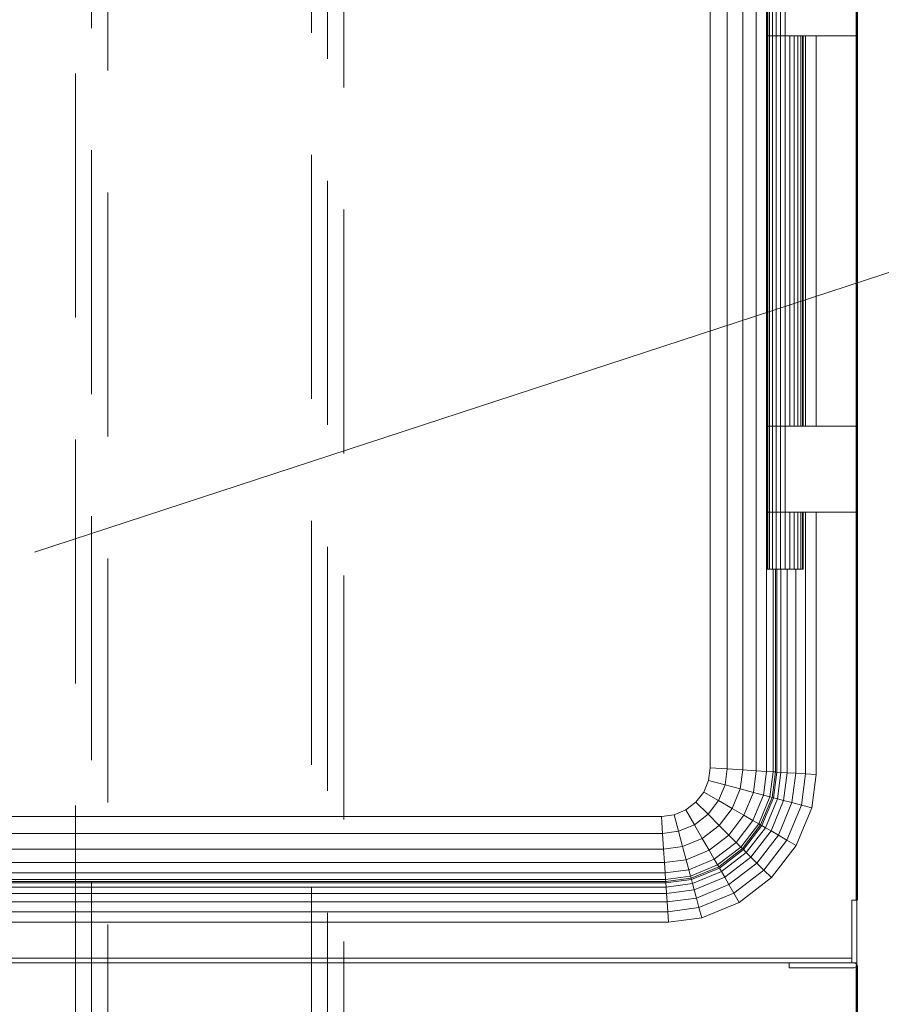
# Model space of a CAD drawing. Header units: millimetres. Extents: x 26623 to 48924, y 4737 to 39091.
# Tile 82 of 91: x 39789 to 40318, y 36582 to 37187. Entities that reach past the tile are written whole.
import ezdxf

# ---------------------------------------------------------------- set-up
doc = ezdxf.new("R2010")
doc.units = ezdxf.units.MM
doc.linetypes.add('ADSK_Штриховая_ш3 п1_5', pattern=[225, 150, -75])
for name, color, linetype, lineweight in [('A-DETL-____-MBND', 5, 'ADSK_Штриховая_ш3 п1_5', 20), ('A-PART-____-MCUT', 2, 'Continuous', 50), ('A-PART-____-OTLN', 2, 'Continuous', 20), ('A-WALL-____-MCUT', 113, 'Continuous', 50), ('A-WALL-____-OTLN', 113, 'Continuous', 20), ('M-EQPM-____-OTLN', 50, 'Continuous', 20), ('P-PIPE-____-IDEN', 2, 'Continuous', 20)]:
    doc.layers.add(name, color=color, linetype=linetype, lineweight=lineweight)

# ---------------------------------------------------------------- blocks, each defined once
blk = doc.blocks.new('Прямая форма - V line-612403-В_Этаж 03_Водопровод')
at = {"layer": 'M-EQPM-____-OTLN', "color": 253}
for p, q in [((360, 330), (360, -330)), ((360, 0), (360, 330)), ((370.35, 330.68), (370.35, -330.68)), ((380, 331.31), (380, -331.31)), ((388.28, 331.85), (388.28, -331.85)), ((394.64, 332.27), (394.64, -332.27)), ((395, 173), (395, 120)), ((395.37, 173), (395.37, 120)), ((396.47, 173), (396.47, 120)), ((398.22, 173), (398.22, 120)), ((400.5, 173), (400.5, 120)), ((403.15, 173), (403.15, 120)), ((406, 173), (406, 120)), ((395.37, 120), (395, 120)), ((395, 120), (395.37, 120)), ((395, 120), (395, -120)), ((396.47, 120), (395.37, 120)), ((395.37, 120), (396.47, 120)), ((395.37, 120), (395.37, -120)), ((398.22, 120), (396.47, 120)), ((396.47, 120), (398.22, 120)), ((396.47, 120), (396.47, -120)), ((400.5, 120), (398.22, 120)), ((398.22, 120), (400.5, 120)), ((398.22, 120), (398.22, -120)), ((403.15, 120), (400.5, 120)), ((400.5, 120), (403.15, 120)), ((400.5, 120), (400.5, -120)), ((406, 120), (403.15, 120)), ((403.15, 120), (406, 120)), ((403.15, 120), (403.15, -120)), ((450, 120), (406, 120)), ((406, 120), (406, -120)), ((408.85, 120), (408.85, -120)), ((411.5, 120), (411.5, -120)), ((413.78, 120), (413.78, -120)), ((415.53, 120), (415.53, -120)), ((416.63, 120), (416.63, -120)), ((417, 120), (417, -120)), ((418.53, -120), (418.53, 120)), ((425, 120), (425, -120)), ((360, -330), (360, 0)), ((395, -120), (395.37, -120)), ((395, -120), (395, -173)), ((395.37, -120), (395, -120)), ((395.37, -120), (396.47, -120)), ((395.37, -120), (395.37, -173)), ((396.47, -120), (395.37, -120)), ((396.47, -120), (398.22, -120)), ((396.47, -120), (396.47, -173)), ((398.22, -120), (396.47, -120)), ((398.22, -120), (400.5, -120)), ((398.22, -120), (398.22, -173)), ((400.5, -120), (398.22, -120)), ((400.5, -120), (403.15, -120)), ((400.5, -120), (400.5, -173)), ((403.15, -120), (400.5, -120)), ((403.15, -120), (406, -120)), ((403.15, -120), (403.15, -173)), ((406, -120), (403.15, -120)), ((406, -120), (450, -120)), ((406, -120), (406, -173)), ((395, -173), (395.37, -173)), ((395, -173), (395, -208)), ((395.37, -173), (395, -173)), ((395.37, -173), (396.47, -173)), ((395.37, -173), (395.37, -208)), ((396.47, -173), (395.37, -173)), ((396.47, -173), (398.22, -173)), ((396.47, -173), (396.47, -208)), ((398.22, -173), (396.47, -173)), ((398.22, -173), (400.5, -173)), ((398.22, -173), (398.22, -208)), ((400.5, -173), (398.22, -173)), ((400.5, -173), (403.15, -173)), ((400.5, -173), (400.5, -208)), ((403.15, -173), (400.5, -173)), ((403.15, -173), (406, -173)), ((403.15, -173), (403.15, -208)), ((406, -173), (403.15, -173)), ((406, -173), (406, -208)), ((450, -173), (406, -173)), ((408.85, -173), (408.85, -208)), ((411.5, -173), (411.5, -208)), ((413.78, -173), (413.78, -208)), ((415.53, -173), (415.53, -208)), ((416.63, -173), (416.63, -208)), ((417, -173), (417, -208)), ((418.53, -333.84), (418.53, -173)), ((425, -173), (425, -334.26)), ((395.37, -208), (395, -208)), ((396.47, -208), (395.37, -208)), ((398.22, -208), (396.47, -208)), ((400.5, -208), (398.22, -208)), ((398.64, -208), (398.64, -332.53)), ((400, -332.62), (400, -208)), ((403.15, -208), (400.5, -208)), ((400.85, -332.68), (400.85, -208)), ((406, -208), (403.15, -208)), ((403.35, -332.84), (403.35, -208)), ((408.85, -208), (406, -208)), ((407.32, -333.1), (407.32, -208)), ((411.5, -208), (408.85, -208)), ((413.78, -208), (411.5, -208)), ((412.5, -333.44), (412.5, -208)), ((415.53, -208), (413.78, -208)), ((416.63, -208), (415.53, -208)), ((417, -208), (416.63, -208)), ((360, -330), (358.98, -337.76)), ((358.98, -337.76), (360, -330)), ((370.35, -330.68), (360, -330)), ((370.35, -330.68), (369.06, -340.47)), ((380, -331.31), (370.35, -330.68)), ((380, -331.31), (378.46, -342.99)), ((388.28, -331.85), (380, -331.31)), ((388.28, -331.85), (386.53, -345.15)), ((394.64, -332.27), (388.28, -331.85)), ((394.64, -332.27), (392.73, -346.81)), ((398.64, -332.53), (394.64, -332.27)), ((398.64, -332.53), (396.62, -347.85)), ((397.95, -348.21), (400, -332.62)), ((400, -332.62), (398.64, -332.53)), ((398.78, -348.43), (400.85, -332.68)), ((400.85, -332.68), (400, -332.62)), ((403.35, -332.84), (400.85, -332.68)), ((401.21, -349.08), (403.35, -332.84)), ((407.32, -333.1), (403.35, -332.84)), ((358.98, -337.76), (355.98, -345)), ((355.98, -345), (358.98, -337.76)), ((369.06, -340.47), (358.98, -337.76)), ((405.08, -350.12), (407.32, -333.1)), ((412.5, -333.44), (407.32, -333.1)), ((410.13, -351.47), (412.5, -333.44)), ((418.53, -333.84), (412.5, -333.44)), ((416, -353.04), (418.53, -333.84)), ((425, -334.26), (418.53, -333.84)), ((425, -334.26), (422.3, -354.73)), ((369.06, -340.47), (365.02, -350.22)), ((378.46, -342.99), (369.06, -340.47)), ((378.46, -342.99), (373.45, -355.09)), ((386.53, -345.15), (378.46, -342.99)), ((355.98, -345), (351.21, -351.21)), ((351.21, -351.21), (355.98, -345)), ((365.02, -350.22), (355.98, -345)), ((365.02, -350.22), (358.6, -358.6)), ((373.45, -355.09), (365.02, -350.22)), ((386.53, -345.15), (380.69, -359.26)), ((392.73, -346.81), (386.24, -362.47)), ((392.73, -346.81), (386.53, -345.15)), ((396.62, -347.85), (389.73, -364.49)), ((390.92, -365.17), (397.95, -348.21)), ((391.66, -365.6), (398.78, -348.43)), ((396.62, -347.85), (392.73, -346.81)), ((393.85, -366.86), (401.21, -349.08)), ((397.95, -348.21), (396.62, -347.85)), ((397.32, -368.87), (405.08, -350.12)), ((398.78, -348.43), (397.95, -348.21)), ((401.21, -349.08), (398.78, -348.43)), ((405.08, -350.12), (401.21, -349.08)), ((410.13, -351.47), (405.08, -350.12)), ((345, -355.98), (337.76, -358.98)), ((337.76, -358.98), (345, -355.98)), ((351.21, -351.21), (345, -355.98)), ((345, -355.98), (351.21, -351.21)), ((345, -355.98), (350.22, -365.02)), ((351.21, -351.21), (358.6, -358.6)), ((373.45, -355.09), (365.48, -365.48)), ((380.69, -359.26), (373.45, -355.09)), ((401.84, -371.48), (410.13, -351.47)), ((407.11, -374.52), (416, -353.04)), ((416, -353.04), (410.13, -351.47)), ((412.76, -377.78), (422.3, -354.73)), ((422.3, -354.73), (416, -353.04)), ((-330, -360), (330, -360)), ((-330, -360), (330, -360)), ((330, -360), (337.76, -358.98)), ((330, -360), (337.76, -358.98)), ((330, -360), (330.68, -370.35)), ((337.76, -358.98), (340.47, -369.06)), ((358.6, -358.6), (350.22, -365.02)), ((358.6, -358.6), (365.48, -365.48)), ((380.69, -359.26), (371.39, -371.39)), ((386.24, -362.47), (375.92, -375.92)), ((386.24, -362.47), (380.69, -359.26)), ((389.73, -364.49), (386.24, -362.47)), ((340.47, -369.06), (330.68, -370.35)), ((350.22, -365.02), (340.47, -369.06)), ((340.47, -369.06), (342.99, -378.46)), ((350.22, -365.02), (355.09, -373.45)), ((365.48, -365.48), (355.09, -373.45)), ((365.48, -365.48), (371.39, -371.39)), ((389.73, -364.49), (378.77, -378.77)), ((379.74, -379.74), (390.92, -365.17)), ((380.35, -380.35), (391.66, -365.6)), ((382.13, -382.13), (393.85, -366.86)), ((384.96, -384.96), (397.32, -368.87)), ((390.92, -365.17), (389.73, -364.49)), ((391.66, -365.6), (390.92, -365.17)), ((393.85, -366.86), (391.66, -365.6)), ((397.32, -368.87), (393.85, -366.86)), ((401.84, -371.48), (397.32, -368.87)), ((330.68, -370.35), (-330.68, -370.35)), ((330.68, -370.35), (331.31, -380)), ((355.09, -373.45), (342.99, -378.46)), ((355.09, -373.45), (359.26, -380.69)), ((371.39, -371.39), (359.26, -380.69)), ((371.39, -371.39), (375.92, -375.92)), ((388.66, -388.66), (401.84, -371.48)), ((392.96, -392.96), (407.11, -374.52)), ((407.11, -374.52), (401.84, -371.48)), ((412.76, -377.78), (407.11, -374.52)), ((331.31, -380), (-331.31, -380)), ((342.99, -378.46), (331.31, -380)), ((331.31, -380), (331.85, -388.28)), ((342.99, -378.46), (345.15, -386.53)), ((359.26, -380.69), (345.15, -386.53)), ((359.26, -380.69), (362.47, -386.24)), ((375.92, -375.92), (362.47, -386.24)), ((378.77, -378.77), (364.49, -389.73)), ((365.17, -390.92), (379.74, -379.74)), ((365.6, -391.66), (380.35, -380.35)), ((375.92, -375.92), (378.77, -378.77)), ((378.77, -378.77), (379.74, -379.74)), ((379.74, -379.74), (380.35, -380.35)), ((380.35, -380.35), (382.13, -382.13)), ((397.57, -397.57), (412.76, -377.78)), ((345.15, -386.53), (331.85, -388.28)), ((345.15, -386.53), (346.81, -392.73)), ((362.47, -386.24), (346.81, -392.73)), ((362.47, -386.24), (364.49, -389.73)), ((366.86, -393.85), (382.13, -382.13)), ((368.87, -397.32), (384.96, -384.96)), ((382.13, -382.13), (384.96, -384.96)), ((384.96, -384.96), (388.66, -388.66)), ((331.85, -388.28), (-331.85, -388.28)), ((331.85, -388.28), (332.27, -394.64)), ((346.81, -392.73), (332.27, -394.64)), ((346.81, -392.73), (347.85, -396.62)), ((364.49, -389.73), (347.85, -396.62)), ((348.21, -397.95), (365.17, -390.92)), ((348.43, -398.78), (365.6, -391.66)), ((364.49, -389.73), (365.17, -390.92)), ((365.17, -390.92), (365.6, -391.66)), ((365.6, -391.66), (366.86, -393.85)), ((371.48, -401.84), (388.66, -388.66)), ((374.52, -407.11), (392.96, -392.96)), ((388.66, -388.66), (392.96, -392.96)), ((392.96, -392.96), (397.57, -397.57)), ((332.53, -398.64), (-332.53, -398.64)), ((332.27, -394.64), (-332.27, -394.64)), ((332.27, -394.64), (332.53, -398.64)), ((347.85, -396.62), (332.53, -398.64)), ((332.53, -398.64), (332.62, -400)), ((332.62, -400), (348.21, -397.95)), ((332.68, -400.85), (348.43, -398.78)), ((347.85, -396.62), (348.21, -397.95)), ((348.21, -397.95), (348.43, -398.78)), ((348.43, -398.78), (349.08, -401.21)), ((349.08, -401.21), (366.86, -393.85)), ((350.12, -405.08), (368.87, -397.32)), ((366.86, -393.85), (368.87, -397.32)), ((368.87, -397.32), (371.48, -401.84)), ((377.78, -412.76), (397.57, -397.57)), ((-332.84, -403.35), (332.84, -403.35)), ((-332.68, -400.85), (332.68, -400.85)), ((-332.62, -400), (332.62, -400)), ((332.62, -400), (332.68, -400.85)), ((332.68, -400.85), (332.84, -403.35)), ((332.84, -403.35), (349.08, -401.21)), ((332.84, -403.35), (333.1, -407.32)), ((333.1, -407.32), (350.12, -405.08)), ((349.08, -401.21), (350.12, -405.08)), ((350.12, -405.08), (351.47, -410.13)), ((351.47, -410.13), (371.48, -401.84)), ((371.48, -401.84), (374.52, -407.11)), ((-333.1, -407.32), (333.1, -407.32)), ((333.1, -407.32), (333.44, -412.5)), ((333.44, -412.5), (351.47, -410.13)), ((351.47, -410.13), (353.04, -416)), ((353.04, -416), (374.52, -407.11)), ((374.52, -407.11), (377.78, -412.76)), ((450, -411.5), (447, -411.5)), ((447, -411.5), (447, -447)), ((450, -450), (450, -411.5)), ((-333.44, -412.5), (333.44, -412.5)), ((333.44, -412.5), (333.84, -418.53)), ((333.84, -418.53), (353.04, -416)), ((353.04, -416), (354.73, -422.3)), ((377.78, -412.76), (354.73, -422.3)), ((333.84, -418.53), (-333.84, -418.53)), ((333.84, -418.53), (334.26, -425)), ((354.73, -422.3), (334.26, -425)), ((334.26, -425), (-334.26, -425)), ((-447, -447), (447, -447)), ((447, -447), (447, -450)), ((447, -450), (-447, -450)), ((408.5, -453), (408.5, -450)), ((408.5, -453), (448.5, -453)), ((447, -450), (450, -450)), ((447, -450), (448.5, -450)), ((449.8, -450.75), (448.5, -450)), ((448.5, -453), (449.8, -452.25)), ((449.8, -452.25), (449.8, -450.75)), ((450, -450), (450, -451.5))]:
    blk.add_line(p, q, dxfattribs=at)
blk = doc.blocks.new('Прямая форма - FU - 054-612404-В_Этаж 03_Водопровод')
blk.add_blockref('Прямая форма - V line-612403-В_Этаж 03_Водопровод', (0, 0))
blk = doc.blocks.new('Прямая форма - Masonry Block - Structural-612639-В_Этаж 03_Водопровод')
at = {"layer": 'A-WALL-____-MCUT', "color": 9}
for p, q in [((0, -400), (2341.5, -400)), ((2381.5, -400), (3820, -400))]:
    blk.add_line(p, q, dxfattribs=at)
blk = doc.blocks.new('Прямая форма - SW - 004-612642-В_Этаж 03_Водопровод')
blk.add_blockref('Прямая форма - Masonry Block - Structural-612639-В_Этаж 03_Водопровод', (0, 0))
blk = doc.blocks.new('Family - Masonry Block - Structural-612650-В_Этаж 03_Водопровод')
at = {"layer": 'A-PART-____-MCUT', "color": 9}
for p, q in [((0, -400), (2341.5, -400)), ((2381.5, -400), (3820, -400))]:
    blk.add_line(p, q, dxfattribs=at)
blk = doc.blocks.new('V line_ifc_RVT-1-В_Этаж 03_Водопровод')
at = {"layer": 'A-PART-____-OTLN', "color": 253, "lineweight": 20, "rotation": 270}
blk.add_blockref('Family - Masonry Block - Structural-612650-В_Этаж 03_Водопровод', (40703.24, 38987.63), dxfattribs=at)
at = {"layer": 'A-WALL-____-OTLN', "color": 253, "lineweight": 20, "rotation": 270}
blk.add_blockref('Прямая форма - SW - 004-612642-В_Этаж 03_Водопровод', (40703.24, 38987.63), dxfattribs=at)
at = {"layer": 'M-EQPM-____-OTLN', "color": 253, "lineweight": 20}
blk.add_blockref('Прямая форма - FU - 054-612404-В_Этаж 03_Водопровод', (39853.24, 37057.63), dxfattribs=at)

msp = doc.modelspace()

# ---------------------------------------------------------------- linework, layer by layer
at = {"layer": 'A-DETL-____-MBND', "color": 220}
for p, q in [((39823.15, 37379.4), (39823.15, 36031.26)), ((39843.15, 36031.26), (39843.15, 37379.4)), ((39833.15, 37332.31), (39833.15, 36047.26))]:
    msp.add_line(p, q, dxfattribs=at)
at = {"layer": 'A-DETL-____-MBND', "color": 150}
for p, q in [((39968.15, 37329.47), (39968.15, 36020.76)), ((39988.15, 36020.76), (39988.15, 37329.47)), ((39978.15, 37313.47), (39978.15, 36030.42))]:
    msp.add_line(p, q, dxfattribs=at)
at = {"layer": 'P-PIPE-____-IDEN'}
msp.add_line((39798.12, 36860.2), (40506.82, 37092.16), dxfattribs=at)

# ---------------------------------------------------------------- block references
at = {"lineweight": 9}
msp.add_blockref('V line_ifc_RVT-1-В_Этаж 03_Водопровод', (0, 0), dxfattribs=at)

doc.saveas('drawing.dxf')
